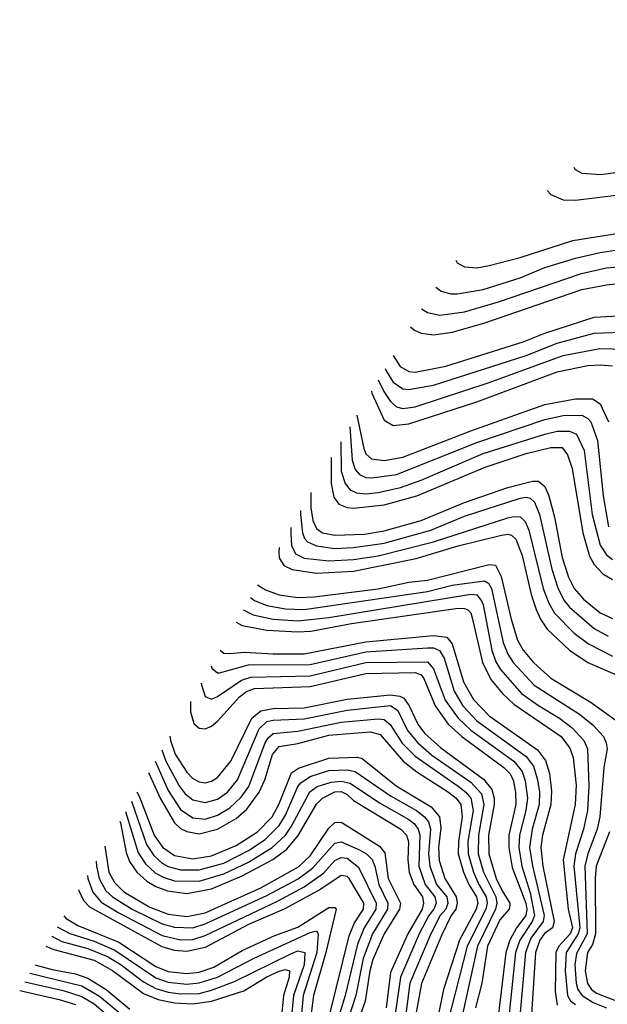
# Model space of a CAD drawing. Header units: inches. Extents: x 990535 to 1117859, y 769386 to 892122.
# Tile 40 of 256: x 991169 to 993073, y 863962 to 867154. Entities that reach past the tile are written whole.
import ezdxf

# ---------------------------------------------------------------- set-up
doc = ezdxf.new("R2010")
doc.units = ezdxf.units.IN
doc.header["$MEASUREMENT"] = 0
doc.layers.add('A9896', color=7, linetype='Continuous')

msp = doc.modelspace()

# ---------------------------------------------------------------- linework, layer by layer
at = {"layer": 'A9896', "color": 5}
for points, elevation in [([(992877.8, 866600.9), (992890, 866587.6), (992930, 866570.5), (992970, 866569.7), (993110, 866586.6), (993230, 866609.1), (993284.7, 866630), (993365.7, 866670), (993419.9, 866710), (993470, 866758.2), (993595.2, 866910), (993622.8, 866977.2), (993673.4, 867066.6), (993734.1, 867150), (993739.9, 867170), (993732.1, 867192.1), (993710, 867202.2)], 3320), ([(992582.2, 866374.6), (992586.5, 866366.5), (992610, 866353), (992650, 866350.1), (992690, 866356.9), (992790, 866383.5), (992961.4, 866438.6), (993110, 866461.7), (993190, 866480.9), (993230, 866498.5), (993296.3, 866543.7), (993410, 866588.3), (993477.9, 866622.1), (993497.7, 866642.3), (993582.1, 866777.9), (993628.7, 866830), (993684.7, 866875.3), (993756.8, 867023.2), (993828.2, 867110), (993847.4, 867170)], 3280), ([(992964.5, 866676.3), (992968.8, 866668.8), (992990, 866656.6), (993052.1, 866652.1), (993170, 866668.8), (993210, 866680.1), (993270, 866706.2), (993307.2, 866730), (993354.5, 866770), (993406, 866830), (993429.8, 866870), (993432.1, 866890), (993421.7, 866910), (993407.3, 866919.4)], 3340), ([(992517.2, 866287.4), (992534.5, 866274.5), (992565.7, 866265.7), (992585.7, 866265.7), (992670, 866279.8), (992790, 866317.8), (992870, 866350.9), (992970, 866380.9), (993050, 866399.1), (993197.5, 866422.5)], 3260), ([(992470.5, 866217.2), (992490, 866205.2), (992530, 866196.2), (992610, 866206.6), (992720.6, 866239.4), (992989.1, 866330.9), (993070, 866349.8), (993170, 866358.2)], 3240), ([(992434.7, 866158.5), (992447.6, 866147.6), (992470, 866137.8), (992510, 866132.2), (992570, 866140.9), (992672.2, 866170), (992990, 866279.3), (993070, 866294.2), (993210, 866310.1)], 3220), ([(992378.6, 866066), (992401.5, 866030), (992430, 866013.7), (992450, 866011.9), (992550, 866031.4), (992800.2, 866110), (992870, 866137.4), (993030, 866189.3), (993130, 866194.8)], 3180), ([(992353.1, 866023.7), (992356.1, 866016.1), (992379.4, 865979.4), (992410, 865957.4), (992430, 865954.8), (992509.7, 865969.7), (992810, 866065.8), (992910, 866106), (993030, 866137.9), (993150, 866142.6)], 3160), ([(992330.6, 865986.4), (992348.5, 865948.5), (992370, 865916.6), (992390, 865898.8), (992410, 865893.4), (992450, 865899.5), (992690, 865977.7), (992930, 866066), (993048, 866088), (993130, 866086.4)], 3140), ([(992308.4, 865949.4), (992310, 865943.6), (992350, 865855.3), (992378.7, 865838.7), (992430, 865843.5), (992650, 865915.6), (992910, 866012.6), (993010, 866033.3), (993050, 866035.5), (993090, 866031.6)], 3120), ([(992261.6, 865872.3), (992283.5, 865763.5), (992290, 865747), (992308.4, 865730), (992350, 865725.1), (992410, 865736.3), (992630, 865821.4), (992870, 865906.7), (992970, 865925.1), (993024.7, 865924.7), (993050, 865909), (993076.7, 865850)], 3080), ([(992238.6, 865834.2), (992246.3, 865726.3), (992256.2, 865696.2), (992270, 865679.9), (992290, 865670.4), (992310, 865668.5), (992390, 865680), (992650, 865783.9), (992870, 865858.5), (992930, 865870.5), (992990, 865871.8), (993010, 865861.3), (993019.1, 865850), (993041.2, 865790), (993059.1, 865610), (993077, 865510)], 3060), ([(992208.9, 865785.3), (992210.7, 865690), (992223.3, 865650), (992239.6, 865630), (992260.5, 865620.5), (992290, 865617.3), (992330, 865620.8), (992402.3, 865637.7), (992470, 865661.3), (992670, 865747.7), (992870, 865810.3), (992910, 865819.7), (992950, 865820.6), (992973.3, 865810), (992997.4, 865757.4), (993024, 865550), (993049.1, 865450), (993070, 865419.1), (993090, 865403.8)], 3040), ([(992178.3, 865734.7), (992178.1, 865650), (992186.3, 865606.3), (992203.2, 865583.2), (992230, 865572.4), (992250, 865570.5), (992350, 865580.9), (992455.3, 865610), (992676.8, 865703.2), (992810, 865747.3), (992890, 865767.5), (992926.7, 865766.7), (992943.7, 865743.7), (992959.3, 865699.3), (992993, 865490), (993014.7, 865414.7), (993030, 865387.3), (993057.9, 865357.9), (993090, 865339.2)], 3020), ([(992111.6, 865620.8), (992111.9, 865571.9), (992118.1, 865530), (992130, 865504.4), (992150.2, 865490.2), (992190, 865482.5), (992286.5, 865486.5), (992350, 865496.5), (992470, 865530.5), (992610, 865588.3), (992750, 865637.4), (992830, 865658.1), (992850, 865657.5), (992870, 865641.2), (992882.9, 865610), (992901.1, 865541.1), (992925.9, 865410), (992946.8, 865346.8), (992965.8, 865310), (992995.1, 865275.1), (993050, 865231.1), (993090, 865213.2)], 2980), ([(992078.7, 865563.4), (992078.6, 865550), (992085.2, 865490), (992092, 865472), (992101.5, 865461.6), (992130, 865447.9), (992190, 865440), (992250, 865442.6), (992350, 865457), (992500.8, 865499.2), (992610, 865544), (992790, 865602.8), (992810, 865606.2), (992822.6, 865602.6), (992836.6, 865590), (992853.4, 865550), (992893, 865373), (992912.1, 865312.2), (992932, 865272), (992950, 865249.4), (993030, 865179.9), (993075.4, 865155.4)], 2960), ([(992047, 865508.3), (992047, 865487), (992049.9, 865449.9), (992062.9, 865422.9), (992090, 865408.7), (992170, 865399.6), (992250, 865403.8), (992330, 865415.6), (992510, 865461.5), (992750, 865538.7), (992770, 865543.7), (992790, 865542.2), (992806.7, 865526.7), (992818.9, 865498.9), (992865, 865310), (992882.8, 865262.8), (992901.6, 865230), (992965.5, 865165.5), (993012, 865130), (993090, 865090.1)], 2940), ([(992009.4, 865442.8), (992008.9, 865428.9), (992010, 865409.4), (992024.7, 865384.7), (992051.8, 865371.8), (992130, 865359.9), (992250, 865366.3), (992452.9, 865407.1), (992590, 865448), (992730, 865482.9), (992750, 865486.4), (992762.5, 865482.5), (992776.5, 865470), (992796.9, 865416.9), (992826.3, 865290), (992842.1, 865242.1), (992855.9, 865210), (992877.9, 865177.9), (992949.7, 865109.7), (993010, 865069.8), (993130, 865017.9)], 2920), ([(991939.7, 865321.4), (991965.2, 865305.2), (992010, 865289.2), (992070, 865281.2), (992122.4, 865282.4), (992330, 865308.7), (992430, 865330), (992490, 865337), (992690, 865388.2), (992710, 865385.1), (992729.3, 865349.3), (992760.7, 865210), (992781.9, 865141.9), (992799.9, 865110), (992834, 865070), (992890, 865019.6), (993020.5, 864940.5), (993101.5, 864881.5)], 2880), ([(991916.4, 865280.9), (991930, 865271.1), (991970, 865255), (992030, 865244.2), (992090, 865242.1), (992490, 865300.6), (992570, 865320.5), (992674.7, 865334.7), (992687.4, 865327.4), (992697.1, 865310), (992735.1, 865135.1), (992750, 865096.6), (992767.6, 865070), (992836.2, 864996.2), (992982.1, 864902.1), (993026.7, 864866.7), (993060.7, 864830), (993069.3, 864810), (993071.7, 864790), (993061.9, 864730), (993048.4, 864570), (993040, 864530), (993009.2, 864450), (992999.8, 864410), (993007.5, 864190), (992973.4, 864126.6), (992967.8, 864090), (992971.8, 864030), (992977.3, 864010), (992991.4, 863990), (993027.1, 863967.1), (993070, 863950.7)], 2860), ([(991893.3, 865240.7), (991925, 865225), (991990, 865210.4), (992070, 865204.6), (992170, 865215.6), (992630, 865291.8), (992650, 865289.1), (992665.5, 865270), (992670, 865257.1), (992698.5, 865110), (992711.9, 865071.9), (992726.8, 865046.8), (992794.6, 864970), (992850, 864930.3), (992918.1, 864890), (992958.5, 864858.5), (992996.7, 864816.7), (993008.1, 864790), (993012.7, 864670), (993008.3, 864590), (992996, 864530), (992969.7, 864450), (992963.9, 864410), (992983.7, 864210), (992978.5, 864190), (992939.9, 864130), (992935.7, 864070), (992943.4, 863990), (992953.4, 863973.4), (992970, 863960.8)], 2840), ([(991870.6, 865201.2), (991890.2, 865190.2), (991970, 865174.6), (992070, 865169.2), (992111.9, 865171.9), (992243.6, 865196.4), (992590, 865245.7), (992610, 865245.5), (992620.3, 865240.3), (992630, 865230.6), (992634.9, 865214.9), (992667.8, 865070), (992695.4, 865015.4), (992732.9, 864970), (992770, 864934.6), (992923.6, 864830), (992951.8, 864791.8), (992962.1, 864762.1), (992971.7, 864671.7), (992969, 864610), (992929.9, 864430), (992946.4, 864270), (992959.5, 864210), (992951.9, 864190), (992915.8, 864150), (992905.9, 864130), (992903.5, 864003.5), (992910, 863959.2)], 2820), ([(991817.9, 865109.6), (991830, 865100.4), (991850, 865098.8), (991896.9, 865103.1), (991990, 865097.6), (992090, 865098.2), (992290, 865137.3), (992510, 865157.6), (992552.4, 865152.4), (992570.3, 865130), (992607, 865007), (992639, 864950), (992690, 864896.7), (992847, 864787), (992871.9, 864751.9), (992885, 864710), (992892.3, 864652.3), (992890.2, 864610), (992862.2, 864510), (992857.5, 864470), (992864, 864410), (992900.8, 864230), (992895.3, 864210), (992868.8, 864191.2), (992853.9, 864170), (992840, 864130), (992826.7, 863930)], 2780), ([(991789.2, 865059.5), (991791.7, 865051.7), (991810, 865036), (991816.3, 865036.3), (991910, 865062.7), (992110, 865063.3), (992290, 865104.1), (992490, 865117.1), (992510, 865117.1), (992528.9, 865108.9), (992543.6, 865083.6), (992576.7, 864976.7), (992604.3, 864930), (992650, 864881.1), (992810, 864764.7), (992833.4, 864733.4), (992846.9, 864690), (992852.6, 864650), (992851.4, 864610), (992829.1, 864530), (992820.9, 864470), (992829.8, 864410.2), (992868.5, 864250), (992865.1, 864230), (992824.4, 864175.6), (992807.8, 864130), (992788.2, 863910)], 2760), ([(991756.8, 865003.2), (991757.6, 864997.6), (991770, 864959.4), (991790, 864951.5), (991810, 864959.5), (991887.3, 865012.7), (991917.3, 865022.7), (992110, 865027.2), (992290.1, 865069.9), (992490, 865072.1), (992509.7, 865049.7), (992547.8, 864947.8), (992589.1, 864890), (992631, 864851), (992769.5, 864750), (992796.6, 864716.6), (992806.8, 864686.8), (992813.7, 864630), (992808.9, 864590), (992788.6, 864510), (992786.1, 864470), (992795.6, 864410), (992822.9, 864322.9), (992837.2, 864250), (992829.5, 864230.5), (992789.7, 864170), (992775.7, 864130), (992752.2, 863910)], 2740), ([(991721.8, 864943.8), (991722.1, 864910), (991732.6, 864872.6), (991750, 864857.2), (991770, 864855), (991790, 864863.1), (991810, 864879.4), (991881, 864959), (991904.2, 864975.8), (991930, 864986.1), (992110, 864992.3), (992290, 865034.6), (992450, 865037.9), (992470, 865030), (992478.5, 865018.5), (992514.9, 864930), (992557.6, 864870), (992601.8, 864830), (992737.7, 864730), (992756.9, 864710), (992767.4, 864690), (992775.6, 864650), (992775.9, 864610), (992754.1, 864510), (992753.1, 864470), (992764.9, 864404.9), (992809.2, 864290), (992812.4, 864270), (992808.2, 864250), (992778.2, 864210), (992756.4, 864170), (992744, 864130), (992710.8, 863850)], 2720), ([(991655.7, 864831.6), (991657.2, 864817.2), (991673, 864773), (991710, 864714.3), (991730, 864693.3), (991750, 864682.5), (991770, 864679.9), (991790, 864684.9), (991810, 864696.6), (991852.7, 864750), (991921, 864890), (991950, 864913.7), (991990, 864920.8), (992090, 864922.6), (992230, 864950.9), (992370, 864965), (992400.6, 864960.6), (992413.9, 864953.9), (992430.7, 864930), (992458.3, 864870), (992480.9, 864840.9), (992533, 864793), (992671.9, 864691.9), (992698.7, 864658.7), (992706.3, 864630), (992706.3, 864610), (992687.9, 864510), (992688.5, 864450), (992713, 864370), (992731.5, 864330), (992757.4, 864290), (992756.8, 864283.2), (992754.8, 864270), (992724.7, 864235.3), (992684.4, 864150), (992666.3, 864030), (992645.7, 863950)], 2680), ([(991629.5, 864787.2), (991642.6, 864750), (991685.1, 864670), (991704.6, 864644.6), (991730, 864624.5), (991770, 864616.5), (991810, 864627.2), (991841.9, 864650), (991874.9, 864690), (991945, 864855), (991970, 864878.6), (991990, 864883.4), (992090, 864887.5), (992230, 864915.5), (992370, 864930.8), (992394.3, 864914.3), (992425.3, 864850), (992458.3, 864810), (992504, 864770), (992630, 864682.1), (992664.6, 864644.6), (992672.6, 864610), (992655.5, 864510), (992654.7, 864450), (992671.9, 864390), (992711.3, 864310), (992715, 864290), (992709.9, 864270), (992651.8, 864150), (992590.3, 863870)], 2660), ([(991607.7, 864750.2), (991650, 864654.4), (991690, 864593.1), (991730, 864566.5), (991770, 864562.5), (991810, 864574.8), (991850, 864599), (991886.5, 864633.5), (991911.7, 864668.3), (991964.3, 864810), (991973.8, 864826.2), (991990, 864839.6), (992070, 864846.9), (992210, 864876.1), (992330, 864887.5), (992350, 864885.6), (992369.2, 864869.2), (992408.3, 864808.3), (992450, 864766.4), (992590, 864669.4), (992614.5, 864650), (992630.9, 864630), (992638.3, 864590), (992621, 864490), (992621.7, 864450), (992639, 864390), (992656, 864350), (992679.9, 864310), (992683.1, 864290), (992678.9, 864270), (992619.1, 864150), (992542.3, 863850)], 2640), ([(991585.8, 864713.1), (991624.2, 864630), (991670.1, 864550), (991690, 864532), (991710, 864521.7), (991750, 864514.7), (991810, 864529.8), (991870, 864563.7), (991905.1, 864594.9), (991944.5, 864650), (991963, 864690), (991988.3, 864771.7), (992010, 864797.9), (992070, 864807.1), (992170, 864834.1), (992305.3, 864845.3), (992337, 864837), (992411.8, 864750), (992455.6, 864715.6), (992558.1, 864650), (992582.9, 864630), (992597.9, 864610), (992602.8, 864570), (992590.2, 864490), (992589.8, 864449.8), (992606.5, 864390), (992623.5, 864350), (992648.7, 864310), (992652.7, 864290), (992648, 864270), (992594.1, 864170), (992542, 864010), (992525.8, 863930)], 2620), ([(991548.8, 864650.2), (991556.2, 864636.2), (991604.5, 864510), (991631.5, 864471.5), (991670, 864444.5), (991730, 864433.3), (991790, 864443), (991870, 864477.1), (991939.1, 864520.9), (991986.5, 864570), (992008.4, 864610), (992050, 864712.4), (992072.6, 864727.4), (992170, 864759.3), (992263.5, 864763.5), (992278.6, 864758.6), (992389.1, 864670), (992501.9, 864601.9), (992529.4, 864570), (992533.4, 864533.4), (992526, 864470), (992527.6, 864427.6), (992546.6, 864370), (992583.4, 864310), (992586.5, 864290), (992581.9, 864270), (992567.2, 864250), (992535.1, 864184.9), (992471, 864029), (992452.8, 863930)], 2580), ([(991531, 864620), (991579.9, 864479.9), (991603.8, 864443.8), (991630, 864419.7), (991650, 864408.8), (991690, 864397.5), (991750, 864397.6), (991830, 864419.4), (991910, 864459.9), (991964.1, 864495.9), (992010, 864541.4), (992030, 864574.9), (992070, 864667.5), (992079.8, 864680.2), (992110, 864699.9), (992170, 864720.3), (992230, 864721.9), (992256.3, 864716.3), (992370, 864637.1), (992454.7, 864590), (992480.6, 864570), (992493.2, 864553.2), (992499.6, 864530), (992493, 864450), (992497.3, 864410), (992519.7, 864350), (992552.3, 864310), (992555.6, 864290), (992549.3, 864270), (992531.3, 864250), (992501.2, 864190), (992433.3, 864030), (992419.5, 863930)], 2560), ([(991511.4, 864586.8), (991552.8, 864452.8), (991577, 864417), (991607.9, 864387.9), (991633.6, 864373.6), (991670, 864361.7), (991750, 864361.3), (991830, 864384.2), (991910, 864423), (991986.6, 864470), (992030.2, 864509.8), (992050, 864539), (992109, 864651), (992132.4, 864667.6), (992178, 864682), (992210, 864685.7), (992239.2, 864679.2), (992334.8, 864614.8), (992430, 864561), (992447.4, 864547.4), (992459.9, 864530), (992464.8, 864510), (992461.9, 864410), (992483.1, 864350), (992514, 864310), (992517.8, 864290), (992510.4, 864270), (992494.6, 864250), (992463.6, 864190), (992402.4, 864050), (992385.6, 863930)], 2540), ([(991493, 864555.6), (991495, 864550), (991514, 864454), (991524.5, 864424.5), (991547.9, 864390), (991580.8, 864360.8), (991610, 864343.9), (991647.7, 864330), (991710, 864321.2), (991790, 864335.8), (991890, 864377.7), (991988.7, 864431.3), (992034.9, 864465.1), (992071.4, 864508.6), (992130, 864611), (992150.3, 864629.7), (992190, 864650.4), (992210, 864651.4), (992230, 864642.2), (992250, 864622.9), (992404.1, 864530), (992422.5, 864510), (992428.5, 864488.5), (992426, 864430), (992430.4, 864390), (992446, 864350), (992473.7, 864310), (992477.7, 864290), (992472.4, 864270), (992426.3, 864190), (992370, 864064.4), (992355.7, 863950)], 2520), ([(991444.9, 864474.1), (991457.8, 864390), (991476.1, 864356.1), (991506.5, 864326.5), (991590, 864276.5), (991650, 864253.8), (991710, 864245.9), (991770, 864258.6), (991950, 864338.9), (992072.7, 864407.3), (992110, 864442.7), (992170, 864532.3), (992190, 864551.6), (992210, 864551.7), (992230, 864539.9), (992334.2, 864474.2), (992352.3, 864452.3), (992362.9, 864370), (992402.5, 864290), (992398.9, 864270), (992350.2, 864190), (992313.4, 864106.6), (992303, 864070), (992288, 863972), (992259.1, 863890)], 2480), ([(993079.5, 864520.5), (993037, 864410), (993033.1, 864370), (993034.7, 864190), (993024.5, 864155.5), (993008.3, 864130), (993000.7, 864070), (993008.7, 864028.7), (993021.9, 864010), (993038, 863997.9), (993095.5, 863975.5)], 2880), ([(991416.1, 864425.6), (991417.6, 864410), (991426.5, 864370), (991448.3, 864330), (991469.5, 864310), (991533.7, 864270), (991630, 864222.4), (991670, 864211.5), (991730, 864209.7), (991770, 864222.9), (991970, 864314.6), (992071.1, 864368.9), (992117.4, 864402.6), (992190, 864484.2), (992210, 864488.9), (992270, 864462.8), (992292, 864450), (992311.2, 864431.2), (992319.8, 864410), (992332.4, 864350), (992362.1, 864290), (992360.6, 864270), (992311.9, 864190), (992282, 864110), (992257.7, 863990), (992231.6, 863910)], 2460), ([(991388.8, 864379.5), (991389.7, 864369.7), (991405.4, 864325.4), (991433.1, 864293.1), (991490, 864257.7), (991630, 864184.7), (991690, 864171.2), (991730, 864171.9), (991770, 864184.4), (992003.6, 864296.4), (992090, 864342.6), (992152.9, 864387.1), (992190, 864428.1), (992210, 864437.2), (992230, 864435), (992266.3, 864406.3), (992323.9, 864290), (992323, 864270), (992285, 864210), (992263.1, 864156.9), (992223.9, 863990), (992204.8, 863930)], 2440), ([(992173.6, 863930), (992236.5, 864183.5), (992254.1, 864225.9), (992283.1, 864270), (992283.8, 864290), (992235.9, 864370), (992230, 864376.1), (992210, 864379), (992144.8, 864335.2), (992028.3, 864271.7), (991910, 864220), (991770, 864146.3), (991710, 864133.2), (991670, 864136.4), (991630, 864148.2), (991396.3, 864276.3), (991376.8, 864296.8), (991361.7, 864330), (991361.2, 864332.8)], 2420), ([(991311.6, 864248.6), (991319.4, 864239.4), (991357.2, 864217.2), (991490, 864163.3), (991610, 864084.1), (991650, 864067.8), (991710, 864061.6), (991750, 864066.3), (991798.4, 864081.6), (991890, 864135.7), (991995.2, 864184.8), (992070, 864212.2), (992170, 864275.2), (992190, 864275.9), (992194.4, 864270), (992161.2, 864130), (992120.4, 863990), (992102.9, 863850)], 2380), ([(991290.3, 864212.5), (991331, 864191), (991410, 864166.4), (991477.6, 864137.6), (991610, 864047.6), (991650, 864033.6), (991710, 864027.4), (991750, 864030.9), (991810, 864049.2), (991928.4, 864111.6), (992110, 864194.4), (992130, 864200.1), (992136.2, 864190), (992131.4, 864130), (992087.8, 863990), (992076.8, 863870)], 2360), ([(991272.7, 864182.5), (991305.2, 864165.2), (991390, 864142.5), (991455.7, 864115.7), (991497.4, 864090), (991570, 864034.3), (991610, 864013), (991650, 864001.1), (991690, 863995.6), (991750, 863996.9), (991790, 864007.4), (991864.3, 864035.7), (992050, 864126.6), (992070, 864134.6), (992092.4, 864130), (992090.3, 864090), (992055.7, 863990), (992044.5, 863870)], 2340), ([(991253.7, 864150.3), (991279.1, 864139.1), (991410, 864104.2), (991470, 864071.5), (991570, 863996.3), (991617.5, 863977.5), (991670, 863966.1), (991730, 863962.8), (991790, 863972.2), (991895, 864005), (991969.7, 864050.3), (992010, 864069), (992030, 864074.7), (992042.6, 864070), (992041.7, 864050), (992023.7, 863990), (992011.4, 863870)], 2320), ([(991218.1, 864089.9), (991274.2, 864074.2), (991350, 864060.6), (991390, 864046.1), (991448.7, 864010), (991526.2, 863946.2)], 2280), ([(991201.8, 864062.1), (991370, 864021), (991427.5, 863987.5), (991510, 863919.8)], 2260), ([(991185.4, 864034.4), (991310, 864006.3), (991370, 863987.4), (991410, 863963.4), (991490, 863895.4)], 2240), ([(991168.9, 864006.4), (991297, 863977), (991350, 863960.5)], 2220)]:
    msp.add_lwpolyline(points, dxfattribs=dict(at, elevation=elevation))

doc.saveas('drawing.dxf')
